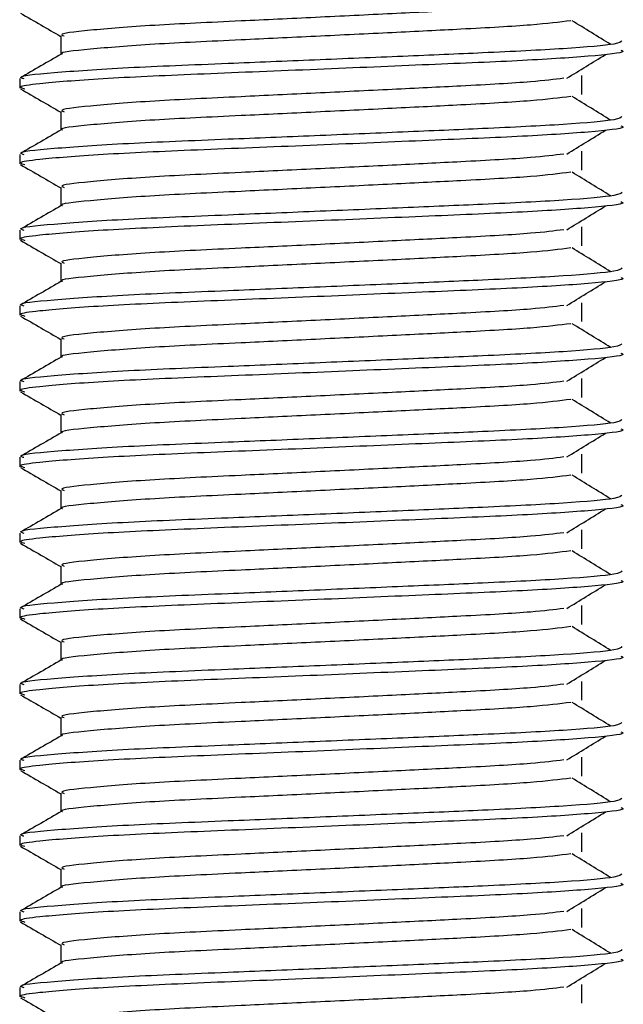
# Model space of a CAD drawing. Header units: millimetres. Extents: x 0 to 420, y 0 to 297.
# Tile 25 of 105: x 157.114 to 157.912, y 202.497 to 203.797. Entities that reach past the tile are written whole.
import ezdxf

# ---------------------------------------------------------------- set-up
doc = ezdxf.new("R2010")
doc.units = ezdxf.units.MM

msp = doc.modelspace()

# ---------------------------------------------------------------- linework, layer by layer
at = {"color": 7, "linetype": 'Continuous', "lineweight": 25}
for p, q in [((157.16856, 203.77579), (157.16856, 203.75131)), ((157.85686, 203.69856), (157.85686, 203.72356)), ((157.11443, 203.71943), (157.11443, 203.70695)), ((157.16856, 203.67579), (157.16856, 203.65131)), ((157.11443, 203.61943), (157.11443, 203.60695)), ((157.85686, 203.59856), (157.85686, 203.62356)), ((157.16856, 203.57579), (157.16856, 203.55131)), ((157.11443, 203.51943), (157.11443, 203.50695)), ((157.85686, 203.49856), (157.85686, 203.52356)), ((157.16856, 203.47579), (157.16856, 203.45131)), ((157.11443, 203.41943), (157.11443, 203.40695)), ((157.85686, 203.39856), (157.85686, 203.42356)), ((157.16856, 203.37579), (157.16856, 203.35131)), ((157.85686, 203.29856), (157.85686, 203.32356)), ((157.11443, 203.31943), (157.11443, 203.30695)), ((157.16856, 203.27579), (157.16856, 203.25131)), ((157.11443, 203.21943), (157.11443, 203.20695)), ((157.85686, 203.19856), (157.85686, 203.22356)), ((157.16856, 203.17579), (157.16856, 203.15131)), ((157.11443, 203.11943), (157.11443, 203.10695)), ((157.85686, 203.09856), (157.85686, 203.12356)), ((157.16856, 203.07579), (157.16856, 203.05131)), ((157.85686, 202.99856), (157.85686, 203.02356)), ((157.11443, 203.01943), (157.11443, 203.00695)), ((157.16856, 202.97579), (157.16856, 202.95131)), ((157.11443, 202.91943), (157.11443, 202.90695)), ((157.85686, 202.89856), (157.85686, 202.92356)), ((157.16856, 202.87579), (157.16856, 202.85131)), ((157.11443, 202.81943), (157.11443, 202.80695)), ((157.85686, 202.79856), (157.85686, 202.82356)), ((157.16856, 202.77579), (157.16856, 202.75131)), ((157.85686, 202.69856), (157.85686, 202.72356)), ((157.11443, 202.71943), (157.11443, 202.70695)), ((157.16856, 202.67579), (157.16856, 202.65131)), ((157.11443, 202.61943), (157.11443, 202.60695)), ((157.85686, 202.59856), (157.85686, 202.62356)), ((157.16856, 202.57579), (157.16856, 202.55131)), ((157.11443, 202.51943), (157.11443, 202.50695)), ((157.85686, 202.49856), (157.85686, 202.52356))]:
    msp.add_line(p, q, dxfattribs=at)
for points, knots in [([(157.83317, 203.81986), (157.82043, 203.81826), (157.79154, 203.81462), (157.70673, 203.81), (157.60696, 203.80508), (157.50567, 203.80015), (157.3954, 203.79495), (157.28519, 203.78985), (157.20312, 203.78314), (157.1648, 203.7787), (157.17185, 203.7762), (157.17324, 203.77571)], [0, 0, 0, 0, 0.1028652, 0.233268, 0.3371731, 0.4438505, 0.5487917, 0.6853047, 0.8274414, 0.9661113, 1, 1, 1, 1]), ([(157.11538, 203.80595), (157.12443, 203.80072), (157.14216, 203.79046), (157.15988, 203.7802), (157.16856, 203.77517)], [0, 0, 0, 0, 0.5102373, 1, 1, 1, 1]), ([(157.84242, 203.79585), (157.82724, 203.79391), (157.79615, 203.78993), (157.7069, 203.785), (157.60692, 203.78008), (157.50567, 203.77515), (157.39545, 203.76995), (157.28493, 203.76486), (157.2041, 203.75814), (157.16573, 203.75406), (157.17066, 203.75193), (157.17095, 203.75181)], [0, 0, 0, 0, 0.1249493, 0.2558292, 0.3601144, 0.4671821, 0.5725071, 0.7095196, 0.8521762, 0.9913534, 1, 1, 1, 1]), ([(157.89502, 203.76452), (157.88651, 203.76974), (157.8695, 203.78018), (157.85246, 203.79062), (157.84393, 203.79583)], [0, 0, 0, 0, 0.50001, 1, 1, 1, 1]), ([(157.90965, 203.76944), (157.90857, 203.76802), (157.90604, 203.76469), (157.83946, 203.75879), (157.73782, 203.75375), (157.62119, 203.74883), (157.50437, 203.7439), (157.37674, 203.7387), (157.24933, 203.73361), (157.15437, 203.72689), (157.11005, 203.72244), (157.11828, 203.71993), (157.11992, 203.71943)], [0, 0, 0, 0, 0.0884831, 0.2078733, 0.3229232, 0.4145941, 0.508708, 0.6012919, 0.7217331, 0.8471304, 0.9694726, 1, 1, 1, 1]), ([(157.16944, 203.75182), (157.1604, 203.74659), (157.14232, 203.73612), (157.12423, 203.72566), (157.11519, 203.72042)], [0, 0, 0, 0, 0.4999318, 1, 1, 1, 1]), ([(157.90854, 203.75696), (157.91012, 203.75633), (157.9164, 203.75383), (157.87133, 203.74883), (157.77871, 203.74286), (157.64721, 203.73749), (157.49654, 203.731), (157.34532, 203.72511), (157.21592, 203.71922), (157.1413, 203.71306), (157.1106, 203.70895), (157.11852, 203.70667), (157.12136, 203.70585)], [0, 0, 0, 0, 0.0392666, 0.1562284, 0.2718014, 0.3845301, 0.5018235, 0.621601, 0.7409455, 0.8637639, 0.9510971, 1, 1, 1, 1]), ([(157.83702, 203.71984), (157.84553, 203.72506), (157.86254, 203.7355), (157.87959, 203.74594), (157.88811, 203.75116)], [0, 0, 0, 0, 0.4999887, 1, 1, 1, 1]), ([(157.83317, 203.71986), (157.82043, 203.71826), (157.79154, 203.71462), (157.70673, 203.71), (157.60696, 203.70508), (157.50567, 203.70015), (157.3954, 203.69495), (157.28519, 203.68985), (157.20312, 203.68314), (157.1648, 203.6787), (157.17185, 203.6762), (157.17324, 203.67571)], [0, 0, 0, 0, 0.1028652, 0.233268, 0.3371731, 0.4438505, 0.5487917, 0.6853047, 0.8274414, 0.9661113, 1, 1, 1, 1]), ([(157.11538, 203.70595), (157.12443, 203.70072), (157.14216, 203.69046), (157.15988, 203.6802), (157.16856, 203.67517)], [0, 0, 0, 0, 0.5102373, 1, 1, 1, 1]), ([(157.84242, 203.69585), (157.82724, 203.69391), (157.79615, 203.68993), (157.7069, 203.685), (157.60692, 203.68008), (157.50567, 203.67515), (157.39545, 203.66995), (157.28493, 203.66486), (157.2041, 203.65814), (157.16573, 203.65406), (157.17066, 203.65193), (157.17095, 203.65181)], [0, 0, 0, 0, 0.1249493, 0.2558292, 0.3601144, 0.4671821, 0.5725071, 0.7095196, 0.8521762, 0.9913534, 1, 1, 1, 1]), ([(157.89502, 203.66452), (157.88651, 203.66974), (157.8695, 203.68018), (157.85246, 203.69062), (157.84393, 203.69583)], [0, 0, 0, 0, 0.50001, 1, 1, 1, 1]), ([(157.90965, 203.66944), (157.90857, 203.66802), (157.90604, 203.66469), (157.83946, 203.65879), (157.73782, 203.65375), (157.62119, 203.64883), (157.50437, 203.6439), (157.37674, 203.6387), (157.24933, 203.63361), (157.15437, 203.62689), (157.11005, 203.62244), (157.11828, 203.61993), (157.11992, 203.61943)], [0, 0, 0, 0, 0.0884831, 0.2078733, 0.3229232, 0.4145941, 0.508708, 0.6012919, 0.7217331, 0.8471304, 0.9694726, 1, 1, 1, 1]), ([(157.16944, 203.65182), (157.1604, 203.64659), (157.14232, 203.63612), (157.12423, 203.62566), (157.11519, 203.62042)], [0, 0, 0, 0, 0.4999318, 1, 1, 1, 1]), ([(157.90854, 203.65696), (157.91012, 203.65633), (157.9164, 203.65383), (157.87133, 203.64883), (157.77871, 203.64286), (157.64721, 203.63749), (157.49654, 203.631), (157.34532, 203.62511), (157.21592, 203.61922), (157.1413, 203.61306), (157.1106, 203.60895), (157.11852, 203.60667), (157.12136, 203.60585)], [0, 0, 0, 0, 0.0392666, 0.1562284, 0.2718014, 0.3845301, 0.5018235, 0.621601, 0.7409455, 0.8637639, 0.9510971, 1, 1, 1, 1]), ([(157.83702, 203.61984), (157.84553, 203.62506), (157.86254, 203.6355), (157.87959, 203.64594), (157.88811, 203.65116)], [0, 0, 0, 0, 0.4999887, 1, 1, 1, 1]), ([(157.83317, 203.61986), (157.82043, 203.61826), (157.79154, 203.61462), (157.70673, 203.61), (157.60696, 203.60508), (157.50567, 203.60015), (157.3954, 203.59495), (157.28519, 203.58985), (157.20312, 203.58314), (157.1648, 203.5787), (157.17185, 203.5762), (157.17324, 203.57571)], [0, 0, 0, 0, 0.1028652, 0.233268, 0.3371731, 0.4438505, 0.5487917, 0.6853047, 0.8274414, 0.9661113, 1, 1, 1, 1]), ([(157.11538, 203.60595), (157.12443, 203.60072), (157.14216, 203.59046), (157.15988, 203.5802), (157.16856, 203.57517)], [0, 0, 0, 0, 0.51023729, 1, 1, 1, 1]), ([(157.84242, 203.59585), (157.82724, 203.59391), (157.79615, 203.58993), (157.7069, 203.585), (157.60692, 203.58008), (157.50567, 203.57515), (157.39545, 203.56995), (157.28493, 203.56486), (157.2041, 203.55814), (157.16573, 203.55406), (157.17066, 203.55193), (157.17095, 203.55181)], [0, 0, 0, 0, 0.1249493, 0.2558292, 0.3601144, 0.4671821, 0.5725071, 0.7095196, 0.8521762, 0.9913534, 1, 1, 1, 1]), ([(157.89502, 203.56452), (157.88651, 203.56974), (157.8695, 203.58018), (157.85246, 203.59062), (157.84393, 203.59583)], [0, 0, 0, 0, 0.50001, 1, 1, 1, 1]), ([(157.90965, 203.56944), (157.90857, 203.56802), (157.90604, 203.56469), (157.83946, 203.55879), (157.73782, 203.55375), (157.62119, 203.54883), (157.50437, 203.5439), (157.37674, 203.5387), (157.24933, 203.53361), (157.15437, 203.52689), (157.11005, 203.52244), (157.11828, 203.51993), (157.11992, 203.51943)], [0, 0, 0, 0, 0.0884831, 0.2078733, 0.3229232, 0.4145941, 0.508708, 0.6012919, 0.7217331, 0.8471304, 0.9694726, 1, 1, 1, 1]), ([(157.90854, 203.55696), (157.91012, 203.55633), (157.9164, 203.55383), (157.87133, 203.54883), (157.77871, 203.54286), (157.64721, 203.53749), (157.49654, 203.531), (157.34532, 203.52511), (157.21592, 203.51922), (157.1413, 203.51306), (157.1106, 203.50895), (157.11852, 203.50667), (157.12136, 203.50585)], [0, 0, 0, 0, 0.0392666, 0.1562284, 0.2718014, 0.3845301, 0.5018235, 0.621601, 0.7409455, 0.8637639, 0.9510971, 1, 1, 1, 1]), ([(157.16944, 203.55182), (157.1604, 203.54659), (157.14232, 203.53612), (157.12423, 203.52566), (157.11519, 203.52042)], [0, 0, 0, 0, 0.4999318, 1, 1, 1, 1]), ([(157.83702, 203.51984), (157.84553, 203.52506), (157.86254, 203.5355), (157.87959, 203.54594), (157.88811, 203.55116)], [0, 0, 0, 0, 0.49998865, 1, 1, 1, 1]), ([(157.83317, 203.51986), (157.82043, 203.51826), (157.79154, 203.51462), (157.70673, 203.51), (157.60696, 203.50508), (157.50567, 203.50015), (157.3954, 203.49495), (157.28519, 203.48985), (157.20312, 203.48314), (157.1648, 203.4787), (157.17185, 203.4762), (157.17324, 203.47571)], [0, 0, 0, 0, 0.1028652, 0.233268, 0.3371731, 0.4438505, 0.5487917, 0.6853047, 0.8274414, 0.9661113, 1, 1, 1, 1]), ([(157.11538, 203.50595), (157.12443, 203.50072), (157.14216, 203.49046), (157.15988, 203.4802), (157.16856, 203.47517)], [0, 0, 0, 0, 0.5102373, 1, 1, 1, 1]), ([(157.84242, 203.49585), (157.82724, 203.49391), (157.79615, 203.48993), (157.7069, 203.485), (157.60692, 203.48008), (157.50567, 203.47515), (157.39545, 203.46995), (157.28493, 203.46486), (157.2041, 203.45814), (157.16573, 203.45406), (157.17066, 203.45193), (157.17095, 203.45181)], [0, 0, 0, 0, 0.1249493, 0.2558292, 0.3601144, 0.4671821, 0.5725071, 0.7095196, 0.8521762, 0.9913534, 1, 1, 1, 1]), ([(157.89502, 203.46452), (157.88651, 203.46974), (157.8695, 203.48018), (157.85246, 203.49062), (157.84393, 203.49583)], [0, 0, 0, 0, 0.50001, 1, 1, 1, 1]), ([(157.90965, 203.46944), (157.90857, 203.46802), (157.90604, 203.46469), (157.83946, 203.45879), (157.73782, 203.45375), (157.62119, 203.44883), (157.50437, 203.4439), (157.37674, 203.4387), (157.24933, 203.43361), (157.15437, 203.42689), (157.11005, 203.42244), (157.11828, 203.41993), (157.11992, 203.41943)], [0, 0, 0, 0, 0.0884831, 0.2078733, 0.3229232, 0.4145941, 0.508708, 0.6012919, 0.7217331, 0.8471304, 0.9694726, 1, 1, 1, 1]), ([(157.16944, 203.45182), (157.1604, 203.44659), (157.14232, 203.43612), (157.12423, 203.42566), (157.11519, 203.42042)], [0, 0, 0, 0, 0.4999318, 1, 1, 1, 1]), ([(157.90854, 203.45696), (157.91012, 203.45633), (157.9164, 203.45383), (157.87133, 203.44883), (157.77871, 203.44286), (157.64721, 203.43749), (157.49654, 203.431), (157.34532, 203.42511), (157.21592, 203.41922), (157.1413, 203.41306), (157.1106, 203.40895), (157.11852, 203.40667), (157.12136, 203.40585)], [0, 0, 0, 0, 0.0392666, 0.1562284, 0.2718014, 0.3845301, 0.5018235, 0.621601, 0.7409455, 0.8637639, 0.9510971, 1, 1, 1, 1]), ([(157.83702, 203.41984), (157.84553, 203.42506), (157.86254, 203.4355), (157.87959, 203.44594), (157.88811, 203.45116)], [0, 0, 0, 0, 0.4999887, 1, 1, 1, 1]), ([(157.83317, 203.41986), (157.82043, 203.41826), (157.79154, 203.41462), (157.70673, 203.41), (157.60696, 203.40508), (157.50567, 203.40015), (157.3954, 203.39495), (157.28519, 203.38985), (157.20312, 203.38314), (157.1648, 203.3787), (157.17185, 203.3762), (157.17324, 203.37571)], [0, 0, 0, 0, 0.1028652, 0.233268, 0.3371731, 0.4438505, 0.5487917, 0.6853047, 0.8274414, 0.9661113, 1, 1, 1, 1]), ([(157.11538, 203.40595), (157.12443, 203.40072), (157.14216, 203.39046), (157.15988, 203.3802), (157.16856, 203.37517)], [0, 0, 0, 0, 0.5102373, 1, 1, 1, 1]), ([(157.84242, 203.39585), (157.82724, 203.39391), (157.79615, 203.38993), (157.7069, 203.385), (157.60692, 203.38008), (157.50567, 203.37515), (157.39545, 203.36995), (157.28493, 203.36486), (157.2041, 203.35814), (157.16573, 203.35406), (157.17066, 203.35193), (157.17095, 203.35181)], [0, 0, 0, 0, 0.1249493, 0.2558292, 0.3601144, 0.4671821, 0.5725071, 0.7095196, 0.8521762, 0.9913534, 1, 1, 1, 1]), ([(157.89502, 203.36452), (157.88651, 203.36974), (157.8695, 203.38018), (157.85246, 203.39062), (157.84393, 203.39583)], [0, 0, 0, 0, 0.50001003, 1, 1, 1, 1]), ([(157.90965, 203.36944), (157.90857, 203.36802), (157.90604, 203.36469), (157.83946, 203.35879), (157.73782, 203.35375), (157.62119, 203.34883), (157.50437, 203.3439), (157.37674, 203.3387), (157.24933, 203.33361), (157.15437, 203.32689), (157.11005, 203.32244), (157.11828, 203.31993), (157.11992, 203.31943)], [0, 0, 0, 0, 0.0884831, 0.2078733, 0.3229232, 0.4145941, 0.508708, 0.6012919, 0.7217331, 0.8471304, 0.9694726, 1, 1, 1, 1]), ([(157.16944, 203.35182), (157.1604, 203.34659), (157.14232, 203.33612), (157.12423, 203.32566), (157.11519, 203.32042)], [0, 0, 0, 0, 0.4999318, 1, 1, 1, 1]), ([(157.90854, 203.35696), (157.91012, 203.35633), (157.9164, 203.35383), (157.87133, 203.34883), (157.77871, 203.34286), (157.64721, 203.33749), (157.49654, 203.331), (157.34532, 203.32511), (157.21592, 203.31922), (157.1413, 203.31306), (157.1106, 203.30895), (157.11852, 203.30667), (157.12136, 203.30585)], [0, 0, 0, 0, 0.0392666, 0.1562284, 0.2718014, 0.3845301, 0.5018235, 0.621601, 0.7409455, 0.8637639, 0.9510971, 1, 1, 1, 1]), ([(157.83702, 203.31984), (157.84553, 203.32506), (157.86254, 203.3355), (157.87959, 203.34594), (157.88811, 203.35116)], [0, 0, 0, 0, 0.4999887, 1, 1, 1, 1]), ([(157.83317, 203.31986), (157.82043, 203.31826), (157.79154, 203.31462), (157.70673, 203.31), (157.60696, 203.30508), (157.50567, 203.30015), (157.3954, 203.29495), (157.28519, 203.28985), (157.20312, 203.28314), (157.1648, 203.2787), (157.17185, 203.2762), (157.17324, 203.27571)], [0, 0, 0, 0, 0.1028652, 0.233268, 0.3371731, 0.4438505, 0.5487917, 0.6853047, 0.8274414, 0.9661113, 1, 1, 1, 1]), ([(157.11538, 203.30595), (157.12443, 203.30072), (157.14216, 203.29046), (157.15988, 203.2802), (157.16856, 203.27517)], [0, 0, 0, 0, 0.5102373, 1, 1, 1, 1]), ([(157.84242, 203.29585), (157.82724, 203.29391), (157.79615, 203.28993), (157.7069, 203.285), (157.60692, 203.28008), (157.50567, 203.27515), (157.39545, 203.26995), (157.28493, 203.26486), (157.2041, 203.25814), (157.16573, 203.25406), (157.17066, 203.25193), (157.17095, 203.25181)], [0, 0, 0, 0, 0.1249493, 0.2558292, 0.3601144, 0.4671821, 0.5725071, 0.7095196, 0.8521762, 0.9913534, 1, 1, 1, 1]), ([(157.89502, 203.26452), (157.88651, 203.26974), (157.8695, 203.28018), (157.85246, 203.29062), (157.84393, 203.29583)], [0, 0, 0, 0, 0.50001, 1, 1, 1, 1]), ([(157.90965, 203.26944), (157.90857, 203.26802), (157.90604, 203.26469), (157.83946, 203.25879), (157.73782, 203.25375), (157.62119, 203.24883), (157.50437, 203.2439), (157.37674, 203.2387), (157.24933, 203.23361), (157.15437, 203.22689), (157.11005, 203.22244), (157.11828, 203.21993), (157.11992, 203.21943)], [0, 0, 0, 0, 0.0884831, 0.2078733, 0.3229232, 0.4145941, 0.508708, 0.6012919, 0.7217331, 0.8471304, 0.9694726, 1, 1, 1, 1]), ([(157.90854, 203.25696), (157.91012, 203.25633), (157.9164, 203.25383), (157.87133, 203.24883), (157.77871, 203.24286), (157.64721, 203.23749), (157.49654, 203.231), (157.34532, 203.22511), (157.21592, 203.21922), (157.1413, 203.21306), (157.1106, 203.20895), (157.11852, 203.20667), (157.12136, 203.20585)], [0, 0, 0, 0, 0.0392666, 0.1562284, 0.2718014, 0.3845301, 0.5018235, 0.621601, 0.7409455, 0.8637639, 0.9510971, 1, 1, 1, 1]), ([(157.16944, 203.25182), (157.1604, 203.24659), (157.14232, 203.23612), (157.12423, 203.22566), (157.11519, 203.22042)], [0, 0, 0, 0, 0.4999318, 1, 1, 1, 1]), ([(157.83702, 203.21984), (157.84553, 203.22506), (157.86254, 203.2355), (157.87959, 203.24594), (157.88811, 203.25116)], [0, 0, 0, 0, 0.49998865, 1, 1, 1, 1]), ([(157.83317, 203.21986), (157.82043, 203.21826), (157.79154, 203.21462), (157.70673, 203.21), (157.60696, 203.20508), (157.50567, 203.20015), (157.3954, 203.19495), (157.28519, 203.18985), (157.20312, 203.18314), (157.1648, 203.1787), (157.17185, 203.1762), (157.17324, 203.17571)], [0, 0, 0, 0, 0.1028652, 0.233268, 0.3371731, 0.4438505, 0.5487917, 0.6853047, 0.8274414, 0.9661113, 1, 1, 1, 1]), ([(157.11538, 203.20595), (157.12443, 203.20072), (157.14216, 203.19046), (157.15988, 203.1802), (157.16856, 203.17517)], [0, 0, 0, 0, 0.51023729, 1, 1, 1, 1]), ([(157.84242, 203.19585), (157.82724, 203.19391), (157.79615, 203.18993), (157.7069, 203.185), (157.60692, 203.18008), (157.50567, 203.17515), (157.39545, 203.16995), (157.28493, 203.16486), (157.2041, 203.15814), (157.16573, 203.15406), (157.17066, 203.15193), (157.17095, 203.15181)], [0, 0, 0, 0, 0.1249493, 0.2558292, 0.3601144, 0.4671821, 0.5725071, 0.7095196, 0.8521762, 0.9913534, 1, 1, 1, 1]), ([(157.89502, 203.16452), (157.88651, 203.16974), (157.8695, 203.18018), (157.85246, 203.19062), (157.84393, 203.19583)], [0, 0, 0, 0, 0.50001, 1, 1, 1, 1]), ([(157.90965, 203.16944), (157.90857, 203.16802), (157.90604, 203.16469), (157.83946, 203.15879), (157.73782, 203.15375), (157.62119, 203.14883), (157.50437, 203.1439), (157.37674, 203.1387), (157.24933, 203.13361), (157.15437, 203.12689), (157.11005, 203.12244), (157.11828, 203.11993), (157.11992, 203.11943)], [0, 0, 0, 0, 0.0884831, 0.2078733, 0.3229232, 0.4145941, 0.508708, 0.6012919, 0.7217331, 0.8471304, 0.9694726, 1, 1, 1, 1]), ([(157.16944, 203.15182), (157.1604, 203.14659), (157.14232, 203.13612), (157.12423, 203.12566), (157.11519, 203.12042)], [0, 0, 0, 0, 0.4999318, 1, 1, 1, 1]), ([(157.90854, 203.15696), (157.91012, 203.15633), (157.9164, 203.15383), (157.87133, 203.14883), (157.77871, 203.14286), (157.64721, 203.13749), (157.49654, 203.131), (157.34532, 203.12511), (157.21592, 203.11922), (157.1413, 203.11306), (157.1106, 203.10895), (157.11852, 203.10667), (157.12136, 203.10585)], [0, 0, 0, 0, 0.0392666, 0.1562284, 0.2718014, 0.3845301, 0.5018235, 0.621601, 0.7409455, 0.8637639, 0.9510971, 1, 1, 1, 1]), ([(157.83702, 203.11984), (157.84553, 203.12506), (157.86254, 203.1355), (157.87959, 203.14594), (157.88811, 203.15116)], [0, 0, 0, 0, 0.4999887, 1, 1, 1, 1]), ([(157.83317, 203.11986), (157.82043, 203.11826), (157.79154, 203.11462), (157.70673, 203.11), (157.60696, 203.10508), (157.50567, 203.10015), (157.3954, 203.09495), (157.28519, 203.08985), (157.20312, 203.08314), (157.1648, 203.0787), (157.17185, 203.0762), (157.17324, 203.07571)], [0, 0, 0, 0, 0.1028652, 0.233268, 0.3371731, 0.4438505, 0.5487917, 0.6853047, 0.8274414, 0.9661113, 1, 1, 1, 1]), ([(157.11538, 203.10595), (157.12443, 203.10072), (157.14216, 203.09046), (157.15988, 203.0802), (157.16856, 203.07517)], [0, 0, 0, 0, 0.5102373, 1, 1, 1, 1]), ([(157.84242, 203.09585), (157.82724, 203.09391), (157.79615, 203.08993), (157.7069, 203.085), (157.60692, 203.08008), (157.50567, 203.07515), (157.39545, 203.06995), (157.28493, 203.06486), (157.2041, 203.05814), (157.16573, 203.05406), (157.17066, 203.05193), (157.17095, 203.05181)], [0, 0, 0, 0, 0.1249493, 0.2558292, 0.3601144, 0.4671821, 0.5725071, 0.7095196, 0.8521762, 0.9913534, 1, 1, 1, 1]), ([(157.89502, 203.06452), (157.88651, 203.06974), (157.8695, 203.08018), (157.85246, 203.09062), (157.84393, 203.09583)], [0, 0, 0, 0, 0.50001003, 1, 1, 1, 1]), ([(157.90965, 203.06944), (157.90857, 203.06802), (157.90604, 203.06469), (157.83946, 203.05879), (157.73782, 203.05375), (157.62119, 203.04883), (157.50437, 203.0439), (157.37674, 203.0387), (157.24933, 203.03361), (157.15437, 203.02689), (157.11005, 203.02244), (157.11828, 203.01993), (157.11992, 203.01943)], [0, 0, 0, 0, 0.0884831, 0.2078733, 0.3229232, 0.4145941, 0.508708, 0.6012919, 0.7217331, 0.8471304, 0.9694726, 1, 1, 1, 1]), ([(157.16944, 203.05182), (157.1604, 203.04659), (157.14232, 203.03612), (157.12423, 203.02566), (157.11519, 203.02042)], [0, 0, 0, 0, 0.4999318, 1, 1, 1, 1]), ([(157.90854, 203.05696), (157.91012, 203.05633), (157.9164, 203.05383), (157.87133, 203.04883), (157.77871, 203.04286), (157.64721, 203.03749), (157.49654, 203.031), (157.34532, 203.02511), (157.21592, 203.01922), (157.1413, 203.01306), (157.1106, 203.00895), (157.11852, 203.00667), (157.12136, 203.00585)], [0, 0, 0, 0, 0.0392666, 0.1562284, 0.2718014, 0.3845301, 0.5018235, 0.621601, 0.7409455, 0.8637639, 0.9510971, 1, 1, 1, 1]), ([(157.83702, 203.01984), (157.84553, 203.02506), (157.86254, 203.0355), (157.87959, 203.04594), (157.88811, 203.05116)], [0, 0, 0, 0, 0.4999887, 1, 1, 1, 1]), ([(157.83317, 203.01986), (157.82043, 203.01826), (157.79154, 203.01462), (157.70673, 203.01), (157.60696, 203.00508), (157.50567, 203.00015), (157.3954, 202.99495), (157.28519, 202.98985), (157.20312, 202.98314), (157.1648, 202.9787), (157.17185, 202.9762), (157.17324, 202.97571)], [0, 0, 0, 0, 0.1028652, 0.233268, 0.3371731, 0.4438505, 0.5487917, 0.6853047, 0.8274414, 0.9661113, 1, 1, 1, 1]), ([(157.11538, 203.00595), (157.12443, 203.00072), (157.14216, 202.99046), (157.15988, 202.9802), (157.16856, 202.97517)], [0, 0, 0, 0, 0.5102373, 1, 1, 1, 1]), ([(157.84242, 202.99585), (157.82724, 202.99391), (157.79615, 202.98993), (157.7069, 202.985), (157.60692, 202.98008), (157.50567, 202.97515), (157.39545, 202.96995), (157.28493, 202.96486), (157.2041, 202.95814), (157.16573, 202.95406), (157.17066, 202.95193), (157.17095, 202.95181)], [0, 0, 0, 0, 0.1249493, 0.2558292, 0.3601144, 0.4671821, 0.5725071, 0.7095196, 0.8521762, 0.9913534, 1, 1, 1, 1]), ([(157.89502, 202.96452), (157.88651, 202.96974), (157.8695, 202.98018), (157.85246, 202.99062), (157.84393, 202.99583)], [0, 0, 0, 0, 0.50001, 1, 1, 1, 1]), ([(157.90965, 202.96944), (157.90857, 202.96802), (157.90604, 202.96469), (157.83946, 202.95879), (157.73782, 202.95375), (157.62119, 202.94883), (157.50437, 202.9439), (157.37674, 202.9387), (157.24933, 202.93361), (157.15437, 202.92689), (157.11005, 202.92244), (157.11828, 202.91993), (157.11992, 202.91943)], [0, 0, 0, 0, 0.08848308, 0.20787331, 0.32292323, 0.41459405, 0.50870798, 0.60129187, 0.72173315, 0.84713038, 0.96947255, 1, 1, 1, 1]), ([(157.90854, 202.95696), (157.91012, 202.95633), (157.9164, 202.95383), (157.87133, 202.94883), (157.77871, 202.94286), (157.64721, 202.93749), (157.49654, 202.931), (157.34532, 202.92511), (157.21592, 202.91922), (157.1413, 202.91306), (157.1106, 202.90895), (157.11852, 202.90667), (157.12136, 202.90585)], [0, 0, 0, 0, 0.0392666, 0.1562284, 0.2718014, 0.3845301, 0.5018235, 0.621601, 0.7409455, 0.8637639, 0.9510971, 1, 1, 1, 1]), ([(157.16944, 202.95182), (157.1604, 202.94659), (157.14232, 202.93612), (157.12423, 202.92566), (157.11519, 202.92042)], [0, 0, 0, 0, 0.4999318, 1, 1, 1, 1]), ([(157.83702, 202.91984), (157.84553, 202.92506), (157.86254, 202.9355), (157.87959, 202.94594), (157.88811, 202.95116)], [0, 0, 0, 0, 0.4999887, 1, 1, 1, 1]), ([(157.83317, 202.91986), (157.82043, 202.91826), (157.79154, 202.91462), (157.70673, 202.91), (157.60696, 202.90508), (157.50567, 202.90015), (157.3954, 202.89495), (157.28519, 202.88985), (157.20312, 202.88314), (157.1648, 202.8787), (157.17185, 202.8762), (157.17324, 202.87571)], [0, 0, 0, 0, 0.1028652, 0.233268, 0.3371731, 0.4438505, 0.5487917, 0.6853047, 0.8274414, 0.9661113, 1, 1, 1, 1]), ([(157.11538, 202.90595), (157.12443, 202.90072), (157.14216, 202.89046), (157.15988, 202.8802), (157.16856, 202.87517)], [0, 0, 0, 0, 0.5102373, 1, 1, 1, 1]), ([(157.84242, 202.89585), (157.82724, 202.89391), (157.79615, 202.88993), (157.7069, 202.885), (157.60692, 202.88008), (157.50567, 202.87515), (157.39545, 202.86995), (157.28493, 202.86486), (157.2041, 202.85814), (157.16573, 202.85406), (157.17066, 202.85193), (157.17095, 202.85181)], [0, 0, 0, 0, 0.1249493, 0.2558292, 0.3601144, 0.4671821, 0.5725071, 0.7095196, 0.8521762, 0.9913534, 1, 1, 1, 1]), ([(157.89502, 202.86452), (157.88651, 202.86974), (157.8695, 202.88018), (157.85246, 202.89062), (157.84393, 202.89583)], [0, 0, 0, 0, 0.50001, 1, 1, 1, 1]), ([(157.90965, 202.86944), (157.90857, 202.86802), (157.90604, 202.86469), (157.83946, 202.85879), (157.73782, 202.85375), (157.62119, 202.84883), (157.50437, 202.8439), (157.37674, 202.8387), (157.24933, 202.83361), (157.15437, 202.82689), (157.11005, 202.82244), (157.11828, 202.81993), (157.11992, 202.81943)], [0, 0, 0, 0, 0.08848308, 0.20787331, 0.32292323, 0.41459405, 0.50870798, 0.60129187, 0.72173315, 0.84713038, 0.96947255, 1, 1, 1, 1]), ([(157.90854, 202.85696), (157.91012, 202.85633), (157.9164, 202.85383), (157.87133, 202.84883), (157.77871, 202.84286), (157.64721, 202.83749), (157.49654, 202.831), (157.34532, 202.82511), (157.21592, 202.81922), (157.1413, 202.81306), (157.1106, 202.80895), (157.11852, 202.80667), (157.12136, 202.80585)], [0, 0, 0, 0, 0.0392666, 0.1562284, 0.2718014, 0.3845301, 0.5018235, 0.621601, 0.7409455, 0.8637639, 0.9510971, 1, 1, 1, 1]), ([(157.16944, 202.85182), (157.1604, 202.84659), (157.14232, 202.83612), (157.12423, 202.82566), (157.11519, 202.82042)], [0, 0, 0, 0, 0.4999318, 1, 1, 1, 1]), ([(157.83702, 202.81984), (157.84553, 202.82506), (157.86254, 202.8355), (157.87959, 202.84594), (157.88811, 202.85116)], [0, 0, 0, 0, 0.4999887, 1, 1, 1, 1]), ([(157.83317, 202.81986), (157.82043, 202.81826), (157.79154, 202.81462), (157.70673, 202.81), (157.60696, 202.80508), (157.50567, 202.80015), (157.3954, 202.79495), (157.28519, 202.78985), (157.20312, 202.78314), (157.1648, 202.7787), (157.17185, 202.7762), (157.17324, 202.77571)], [0, 0, 0, 0, 0.10286515, 0.233268, 0.33717311, 0.44385053, 0.54879169, 0.68530472, 0.82744139, 0.9661113, 1, 1, 1, 1]), ([(157.11538, 202.80595), (157.12443, 202.80072), (157.14216, 202.79046), (157.15988, 202.7802), (157.16856, 202.77517)], [0, 0, 0, 0, 0.5102373, 1, 1, 1, 1]), ([(157.84242, 202.79585), (157.82724, 202.79391), (157.79615, 202.78993), (157.7069, 202.785), (157.60692, 202.78008), (157.50567, 202.77515), (157.39545, 202.76995), (157.28493, 202.76486), (157.2041, 202.75814), (157.16573, 202.75406), (157.17066, 202.75193), (157.17095, 202.75181)], [0, 0, 0, 0, 0.1249493, 0.2558292, 0.3601144, 0.4671821, 0.5725071, 0.7095196, 0.8521762, 0.9913534, 1, 1, 1, 1]), ([(157.89502, 202.76452), (157.88651, 202.76974), (157.8695, 202.78018), (157.85246, 202.79062), (157.84393, 202.79583)], [0, 0, 0, 0, 0.50001, 1, 1, 1, 1]), ([(157.90965, 202.76944), (157.90857, 202.76802), (157.90604, 202.76469), (157.83946, 202.75879), (157.73782, 202.75375), (157.62119, 202.74883), (157.50437, 202.7439), (157.37674, 202.7387), (157.24933, 202.73361), (157.15437, 202.72689), (157.11005, 202.72244), (157.11828, 202.71993), (157.11992, 202.71943)], [0, 0, 0, 0, 0.08848308, 0.20787331, 0.32292323, 0.41459405, 0.50870798, 0.60129187, 0.72173315, 0.84713038, 0.96947255, 1, 1, 1, 1]), ([(157.16944, 202.75182), (157.1604, 202.74659), (157.14232, 202.73612), (157.12423, 202.72566), (157.11519, 202.72042)], [0, 0, 0, 0, 0.4999318, 1, 1, 1, 1]), ([(157.90854, 202.75696), (157.91012, 202.75633), (157.9164, 202.75383), (157.87133, 202.74883), (157.77871, 202.74286), (157.64721, 202.73749), (157.49654, 202.731), (157.34532, 202.72511), (157.21592, 202.71922), (157.1413, 202.71306), (157.1106, 202.70895), (157.11852, 202.70667), (157.12136, 202.70585)], [0, 0, 0, 0, 0.0392666, 0.1562284, 0.2718014, 0.3845301, 0.5018235, 0.621601, 0.7409455, 0.8637639, 0.9510971, 1, 1, 1, 1]), ([(157.83702, 202.71984), (157.84553, 202.72506), (157.86254, 202.7355), (157.87959, 202.74594), (157.88811, 202.75116)], [0, 0, 0, 0, 0.4999887, 1, 1, 1, 1]), ([(157.83317, 202.71986), (157.82043, 202.71826), (157.79154, 202.71462), (157.70673, 202.71), (157.60696, 202.70508), (157.50567, 202.70015), (157.3954, 202.69495), (157.28519, 202.68985), (157.20312, 202.68314), (157.1648, 202.6787), (157.17185, 202.6762), (157.17324, 202.67571)], [0, 0, 0, 0, 0.10286515, 0.233268, 0.33717311, 0.44385053, 0.54879169, 0.68530472, 0.82744139, 0.9661113, 1, 1, 1, 1]), ([(157.11538, 202.70595), (157.12443, 202.70072), (157.14216, 202.69046), (157.15988, 202.6802), (157.16856, 202.67517)], [0, 0, 0, 0, 0.5102373, 1, 1, 1, 1]), ([(157.84242, 202.69585), (157.82724, 202.69391), (157.79615, 202.68993), (157.7069, 202.685), (157.60692, 202.68008), (157.50567, 202.67515), (157.39545, 202.66995), (157.28493, 202.66486), (157.2041, 202.65814), (157.16573, 202.65406), (157.17066, 202.65193), (157.17095, 202.65181)], [0, 0, 0, 0, 0.1249493, 0.2558292, 0.3601144, 0.4671821, 0.5725071, 0.7095196, 0.8521762, 0.9913534, 1, 1, 1, 1]), ([(157.89502, 202.66452), (157.88651, 202.66974), (157.8695, 202.68018), (157.85246, 202.69062), (157.84393, 202.69583)], [0, 0, 0, 0, 0.50001, 1, 1, 1, 1]), ([(157.90965, 202.66944), (157.90857, 202.66802), (157.90604, 202.66469), (157.83946, 202.65879), (157.73782, 202.65375), (157.62119, 202.64883), (157.50437, 202.6439), (157.37674, 202.6387), (157.24933, 202.63361), (157.15437, 202.62689), (157.11005, 202.62244), (157.11828, 202.61993), (157.11992, 202.61943)], [0, 0, 0, 0, 0.08848308, 0.20787331, 0.32292323, 0.41459405, 0.50870798, 0.60129187, 0.72173315, 0.84713038, 0.96947255, 1, 1, 1, 1]), ([(157.16944, 202.65182), (157.1604, 202.64659), (157.14232, 202.63612), (157.12423, 202.62566), (157.11519, 202.62042)], [0, 0, 0, 0, 0.4999318, 1, 1, 1, 1]), ([(157.90854, 202.65696), (157.91012, 202.65633), (157.9164, 202.65383), (157.87133, 202.64883), (157.77871, 202.64286), (157.64721, 202.63749), (157.49654, 202.631), (157.34532, 202.62511), (157.21592, 202.61922), (157.1413, 202.61306), (157.1106, 202.60895), (157.11852, 202.60667), (157.12136, 202.60585)], [0, 0, 0, 0, 0.0392666, 0.1562284, 0.2718014, 0.3845301, 0.5018235, 0.621601, 0.7409455, 0.8637639, 0.9510971, 1, 1, 1, 1]), ([(157.83702, 202.61984), (157.84553, 202.62506), (157.86254, 202.6355), (157.87959, 202.64594), (157.88811, 202.65116)], [0, 0, 0, 0, 0.4999887, 1, 1, 1, 1]), ([(157.83317, 202.61986), (157.82043, 202.61826), (157.79154, 202.61462), (157.70673, 202.61), (157.60696, 202.60508), (157.50567, 202.60015), (157.3954, 202.59495), (157.28519, 202.58985), (157.20312, 202.58314), (157.1648, 202.5787), (157.17185, 202.5762), (157.17324, 202.57571)], [0, 0, 0, 0, 0.1028652, 0.233268, 0.3371731, 0.4438505, 0.5487917, 0.6853047, 0.8274414, 0.9661113, 1, 1, 1, 1]), ([(157.11538, 202.60595), (157.12443, 202.60072), (157.14216, 202.59046), (157.15988, 202.5802), (157.16856, 202.57517)], [0, 0, 0, 0, 0.5102373, 1, 1, 1, 1]), ([(157.84242, 202.59585), (157.82724, 202.59391), (157.79615, 202.58993), (157.7069, 202.585), (157.60692, 202.58008), (157.50567, 202.57515), (157.39545, 202.56995), (157.28493, 202.56486), (157.2041, 202.55814), (157.16573, 202.55406), (157.17066, 202.55193), (157.17095, 202.55181)], [0, 0, 0, 0, 0.1249493, 0.2558292, 0.3601144, 0.4671821, 0.5725071, 0.7095196, 0.8521762, 0.9913534, 1, 1, 1, 1]), ([(157.89502, 202.56452), (157.88651, 202.56974), (157.8695, 202.58018), (157.85246, 202.59062), (157.84393, 202.59583)], [0, 0, 0, 0, 0.50001003, 1, 1, 1, 1]), ([(157.90965, 202.56944), (157.90857, 202.56802), (157.90604, 202.56469), (157.83946, 202.55879), (157.73782, 202.55375), (157.62119, 202.54883), (157.50437, 202.5439), (157.37674, 202.5387), (157.24933, 202.53361), (157.15437, 202.52689), (157.11005, 202.52244), (157.11828, 202.51993), (157.11992, 202.51943)], [0, 0, 0, 0, 0.08848308, 0.20787331, 0.32292323, 0.41459405, 0.50870798, 0.60129187, 0.72173315, 0.84713038, 0.96947255, 1, 1, 1, 1]), ([(157.90854, 202.55696), (157.91012, 202.55633), (157.9164, 202.55383), (157.87133, 202.54883), (157.77871, 202.54286), (157.64721, 202.53749), (157.49654, 202.531), (157.34532, 202.52511), (157.21592, 202.51922), (157.1413, 202.51306), (157.1106, 202.50895), (157.11852, 202.50667), (157.12136, 202.50585)], [0, 0, 0, 0, 0.0392666, 0.1562284, 0.2718014, 0.3845301, 0.5018235, 0.621601, 0.7409455, 0.8637639, 0.9510971, 1, 1, 1, 1]), ([(157.16944, 202.55182), (157.1604, 202.54659), (157.14232, 202.53612), (157.12423, 202.52566), (157.11519, 202.52042)], [0, 0, 0, 0, 0.49993182, 1, 1, 1, 1]), ([(157.83702, 202.51984), (157.84553, 202.52506), (157.86254, 202.5355), (157.87959, 202.54594), (157.88811, 202.55116)], [0, 0, 0, 0, 0.4999887, 1, 1, 1, 1]), ([(157.83317, 202.51986), (157.82043, 202.51826), (157.79154, 202.51462), (157.70673, 202.51), (157.60696, 202.50508), (157.50567, 202.50015), (157.3954, 202.49495), (157.28519, 202.48985), (157.20312, 202.48314), (157.1648, 202.4787), (157.17185, 202.4762), (157.17324, 202.47571)], [0, 0, 0, 0, 0.1028652, 0.233268, 0.3371731, 0.4438505, 0.5487917, 0.6853047, 0.8274414, 0.9661113, 1, 1, 1, 1]), ([(157.11538, 202.50595), (157.12443, 202.50072), (157.14216, 202.49046), (157.15988, 202.4802), (157.16856, 202.47517)], [0, 0, 0, 0, 0.5102373, 1, 1, 1, 1])]:
    msp.add_open_spline(points, degree=3, knots=knots, dxfattribs=at)

doc.saveas('drawing.dxf')
